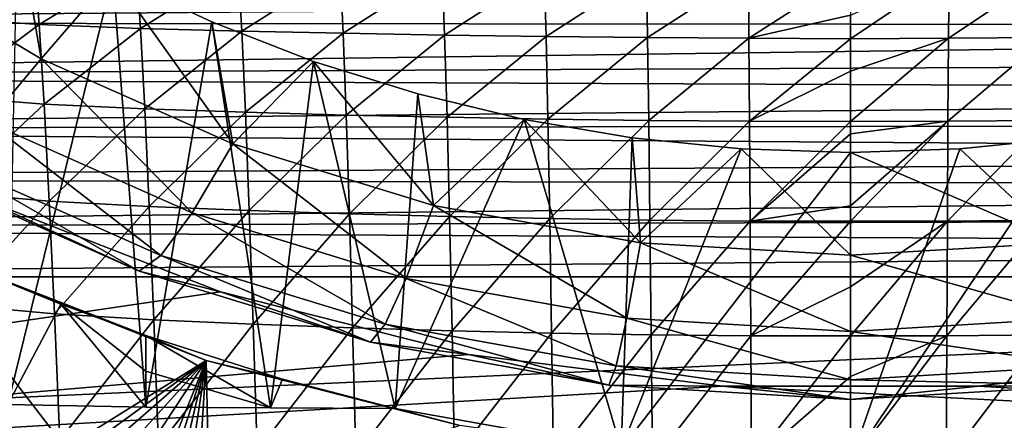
# Model space of a CAD drawing. Header units: metres. Extents: x -26 to 26, y -167 to 32.
# Tile 135 of 237: x -8 to 2, y -44 to -40. Entities that reach past the tile are written whole.
import ezdxf

# ---------------------------------------------------------------- set-up
doc = ezdxf.new("R2010")
doc.units = ezdxf.units.M
doc.layers.add('solid_12_411_043_XXX', color=7, linetype='CONTINUOUS')

msp = doc.modelspace()

# ---------------------------------------------------------------- linework, layer by layer
at = {"layer": 'solid_12_411_043_XXX'}
for points in [[(-8.141209, -40.298374, 148.365234), (-8.37775, -38.929745, 150.59584), (-9.951589, -39.220585, 148.555267)], [(-8.37775, -38.929745, 150.59584), (-7.418079, -39.461147, 150.502136), (-8.476187, -43.777161, 149.741104)], [(-8.141209, -40.298374, 148.365234), (-7.418079, -39.461147, 150.502136), (-8.37775, -38.929745, 150.59584)], [(-8.141209, -40.298374, 148.365234), (-9.951589, -39.220585, 148.555267), (-8.677216, -40.935822, 146.09903)], [(-19.211477, -39.935295, 177.856812), (19.282103, -39.620777, 177.856796), (-19.334743, -39.36393, 177.856766)], [(-8.160131, -39.954243, 107.55648), (-9.178731, -39.882164, 107.635475), (-8.20992, -39.326721, 106.04232)], [(-8.160131, -39.954243, 107.55648), (-8.20992, -39.326721, 106.04232), (-7.183814, -39.358601, 105.989952)], [(-7.140766, -39.994511, 107.490814), (-8.160131, -39.954243, 107.55648), (-7.183814, -39.358601, 105.989952)], [(-7.140766, -39.994511, 107.490814), (-7.183814, -39.358601, 105.989952), (-6.15783, -39.377804, 105.946075)], [(-6.121258, -40.021374, 107.435333), (-7.140766, -39.994511, 107.490814), (-6.15783, -39.377804, 105.946075)], [(-6.121258, -40.021374, 107.435333), (-6.15783, -39.377804, 105.946075), (-5.131963, -39.392689, 105.909248)], [(-5.101673, -40.042782, 107.388687), (-6.121258, -40.021374, 107.435333), (-5.131963, -39.392689, 105.909248)], [(-5.101673, -40.042782, 107.388687), (-5.131963, -39.392689, 105.909248), (-4.105871, -39.404942, 105.879196)], [(-4.081745, -40.060337, 107.350616), (-5.101673, -40.042782, 107.388687), (-4.105871, -39.404942, 105.879196)], [(-4.081745, -40.060337, 107.350616), (-4.105871, -39.404942, 105.879196), (-3.079459, -39.415073, 105.855804)], [(-3.061428, -40.074547, 107.321022), (-4.081745, -40.060337, 107.350616), (-3.079459, -39.415073, 105.855804)], [(-3.061428, -40.074547, 107.321022), (-3.079459, -39.415073, 105.855804), (-2.052909, -39.422398, 105.839149)], [(-7.418079, -39.461147, 150.502136), (-7.087659, -43.801102, 149.736877), (-8.476187, -43.777161, 149.741104)], [(-6.212112, -41.1534, 148.214478), (-7.418079, -39.461147, 150.502136), (-8.141209, -40.298374, 148.365234)], [(-7.418079, -39.461147, 150.502136), (-6.423786, -39.92683, 150.420029), (-7.087659, -43.801102, 149.736877)], [(-6.212112, -41.1534, 148.214478), (-6.423786, -39.92683, 150.420029), (-7.418079, -39.461147, 150.502136)], [(-2.040919, -40.08477, 107.299957), (-3.061428, -40.074547, 107.321022), (-2.052909, -39.422398, 105.839149)], [(-2.040919, -40.08477, 107.299957), (-2.052909, -39.422398, 105.839149), (-1.026383, -39.42654, 105.829254)], [(-1.020398, -40.090664, 107.287415), (-2.040919, -40.08477, 107.299957), (-1.026383, -39.42654, 105.829254)], [(-1.020398, -40.090664, 107.287415), (-1.026383, -39.42654, 105.829254), (0.000006, -39.433964, 105.841438)], [(-1.020398, -40.090664, 107.287415), (0.000006, -39.433964, 105.841438), (0.000005, -39.860886, 106.822395)], [(0.992193, -39.426628, 105.829041), (0.000004, -40.098274, 107.294044), (0.000005, -39.860886, 106.822395)], [(0.986411, -40.09079, 107.28714), (0.000004, -40.098274, 107.294044), (0.992193, -39.426628, 105.829041)], [(0.986411, -40.09079, 107.28714), (0.992193, -39.426628, 105.829041), (1.984495, -39.422771, 105.83828)], [(1.972914, -40.085297, 107.298859), (0.986411, -40.09079, 107.28714), (1.984495, -39.422771, 105.83828)], [(-19.211477, -39.935295, 177.856812), (19.204021, -39.967182, 177.856827), (19.282103, -39.620777, 177.856796)], [(-9.120692, -40.674843, 109.072281), (-9.178731, -39.882164, 107.635475), (-8.160131, -39.954243, 107.55648)], [(0.000004, -40.098274, 107.294044), (-1.020398, -40.090664, 107.287415), (0.000005, -39.860886, 106.822395)], [(-19.07317, -40.480602, 177.856873), (19.204021, -39.967182, 177.856827), (-19.211477, -39.935295, 177.856812)], [(-19.07317, -40.480602, 177.856873), (19.120239, -40.304474, 177.856857), (19.204021, -39.967182, 177.856827)], [(-8.109339, -40.75449, 108.978249), (-9.120692, -40.674843, 109.072281), (-8.160131, -39.954243, 107.55648)], [(-8.109339, -40.75449, 108.978249), (-8.160131, -39.954243, 107.55648), (-7.140766, -39.994511, 107.490814)], [(-7.096901, -40.802631, 108.899078), (-8.109339, -40.75449, 108.978249), (-7.140766, -39.994511, 107.490814)], [(-7.096901, -40.802631, 108.899078), (-7.140766, -39.994511, 107.490814), (-6.121258, -40.021374, 107.435333)], [(-6.423786, -39.92683, 150.420029), (-5.834241, -43.809013, 149.735489), (-7.087659, -43.801102, 149.736877)], [(-6.423786, -39.92683, 150.420029), (-5.399598, -40.324585, 150.349884), (-5.834241, -43.809013, 149.735489)], [(-6.212112, -41.1534, 148.214478), (-5.399598, -40.324585, 150.349884), (-6.423786, -39.92683, 150.420029)], [(-6.084043, -40.836742, 108.83181), (-7.096901, -40.802631, 108.899078), (-6.121258, -40.021374, 107.435333)], [(-6.084043, -40.836742, 108.83181), (-6.121258, -40.021374, 107.435333), (-5.101673, -40.042782, 107.388687)], [(-5.070891, -40.864353, 108.775192), (-6.084043, -40.836742, 108.83181), (-5.101673, -40.042782, 107.388687)], [(-5.070891, -40.864353, 108.775192), (-5.101673, -40.042782, 107.388687), (-4.081745, -40.060337, 107.350616)], [(-4.057255, -40.886982, 108.728981), (-5.070891, -40.864353, 108.775192), (-4.081745, -40.060337, 107.350616)], [(-4.057255, -40.886982, 108.728981), (-4.081745, -40.060337, 107.350616), (-3.061428, -40.074547, 107.321022)], [(-3.043139, -40.905094, 108.693069), (-4.057255, -40.886982, 108.728981), (-3.061428, -40.074547, 107.321022)], [(-3.043139, -40.905094, 108.693069), (-3.061428, -40.074547, 107.321022), (-2.040919, -40.08477, 107.299957)], [(-2.028765, -40.918102, 108.667511), (-3.043139, -40.905094, 108.693069), (-2.040919, -40.08477, 107.299957)], [(-2.028765, -40.918102, 108.667511), (-2.040919, -40.08477, 107.299957), (-1.020398, -40.090664, 107.287415)], [(-1.014332, -40.925674, 108.652283), (-2.028765, -40.918102, 108.667511), (-1.020398, -40.090664, 107.287415)], [(-1.014332, -40.925674, 108.652283), (-1.020398, -40.090664, 107.287415), (0.000004, -40.098274, 107.294044)], [(-1.014332, -40.925674, 108.652283), (0.000004, -40.098274, 107.294044), (0.000004, -40.422985, 107.871414)], [(0.986411, -40.09079, 107.28714), (0.000003, -40.928513, 108.647743), (0.000004, -40.422985, 107.871414)], [(0.980548, -40.925838, 108.651955), (0.000003, -40.928513, 108.647743), (0.986411, -40.09079, 107.28714)], [(0.986411, -40.09079, 107.28714), (0.000004, -40.422985, 107.871414), (0.000004, -40.098274, 107.294044)], [(0.980548, -40.925838, 108.651955), (0.986411, -40.09079, 107.28714), (1.972914, -40.085297, 107.298859)], [(1.961168, -40.918774, 108.666176), (0.980548, -40.925838, 108.651955), (1.972914, -40.085297, 107.298859)], [(-19.07317, -40.480602, 177.856873), (19.030704, -40.633114, 177.856873), (19.120239, -40.304474, 177.856857)], [(-8.141209, -40.298374, 148.365234), (-8.677216, -40.935822, 146.09903), (-6.62111, -41.847141, 145.938339)], [(-6.212112, -41.1534, 148.214478), (-8.141209, -40.298374, 148.365234), (-6.62111, -41.847141, 145.938339)], [(-4.192429, -41.773197, 148.105194), (-5.399598, -40.324585, 150.349884), (-6.212112, -41.1534, 148.214478)], [(-5.399598, -40.324585, 150.349884), (-4.580815, -43.815392, 149.73436), (-5.834241, -43.809013, 149.735489)], [(-5.399598, -40.324585, 150.349884), (-4.350189, -40.652596, 150.292053), (-4.580815, -43.815392, 149.73436)], [(-4.192429, -41.773197, 148.105194), (-4.350189, -40.652596, 150.292053), (-5.399598, -40.324585, 150.349884)], [(-18.92049, -41.002914, 177.856903), (19.030704, -40.633114, 177.856873), (-19.07317, -40.480602, 177.856873)], [(0.000003, -40.928513, 108.647743), (-1.014332, -40.925674, 108.652283), (0.000004, -40.422985, 107.871414)], [(-18.92049, -41.002914, 177.856903), (18.935429, -40.954838, 177.856903), (19.030704, -40.633114, 177.856873)], [(-9.061803, -41.644547, 110.390633), (-9.120692, -40.674843, 109.072281), (-8.109339, -40.75449, 108.978249)], [(-4.350189, -40.652596, 150.292053), (-3.280507, -40.909309, 150.24678), (-4.580815, -43.815392, 149.73436)], [(-4.192429, -41.773197, 148.105194), (-3.280507, -40.909309, 150.24678), (-4.350189, -40.652596, 150.292053)], [(-8.057738, -41.730282, 110.281822), (-9.061803, -41.644547, 110.390633), (-8.109339, -40.75449, 108.978249)], [(-8.057738, -41.730282, 110.281822), (-8.109339, -40.75449, 108.978249), (-7.096901, -40.802631, 108.899078)], [(-7.052311, -41.784981, 110.189384), (-8.057738, -41.730282, 110.281822), (-7.096901, -40.802631, 108.899078)], [(-7.052311, -41.784981, 110.189384), (-7.096901, -40.802631, 108.899078), (-6.084043, -40.836742, 108.83181)], [(-6.046207, -41.825199, 110.110542), (-7.052311, -41.784981, 110.189384), (-6.084043, -40.836742, 108.83181)], [(-6.046207, -41.825199, 110.110542), (-6.084043, -40.836742, 108.83181), (-5.070891, -40.864353, 108.775192)], [(-5.039602, -41.85807, 110.044121), (-6.046207, -41.825199, 110.110542), (-5.070891, -40.864353, 108.775192)], [(-5.039602, -41.85807, 110.044121), (-5.070891, -40.864353, 108.775192), (-4.057255, -40.886982, 108.728981)], [(-4.03237, -41.885006, 109.989899), (-5.039602, -41.85807, 110.044121), (-4.057255, -40.886982, 108.728981)], [(-4.03237, -41.885006, 109.989899), (-4.057255, -40.886982, 108.728981), (-3.043139, -40.905094, 108.693069)], [(-18.92049, -41.002914, 177.856903), (18.83424, -41.270264, 177.856934), (18.935429, -40.954838, 177.856903)], [(-8.677216, -40.935822, 146.09903), (-9.090538, -41.321617, 143.75177), (-6.936493, -42.276348, 143.58342)], [(-6.62111, -41.847141, 145.938339), (-8.677216, -40.935822, 146.09903), (-6.936493, -42.276348, 143.58342)], [(-3.280507, -40.909309, 150.24678), (-2.306967, -44.222477, 149.662582), (-4.580815, -43.815392, 149.73436)], [(-2.11161, -42.148727, 148.038971), (-3.280507, -40.909309, 150.24678), (-4.192429, -41.773197, 148.105194)], [(-3.02456, -41.906445, 109.947784), (-4.03237, -41.885006, 109.989899), (-3.043139, -40.905094, 108.693069)], [(-3.280507, -40.909309, 150.24678), (-2.195565, -41.093533, 150.214294), (-2.306967, -44.222477, 149.662582)], [(-2.11161, -42.148727, 148.038971), (-2.195565, -41.093533, 150.214294), (-3.280507, -40.909309, 150.24678)], [(-3.02456, -41.906445, 109.947784), (-3.043139, -40.905094, 108.693069), (-2.028765, -40.918102, 108.667511)], [(-2.016419, -41.921822, 109.917809), (-3.02456, -41.906445, 109.947784), (-2.028765, -40.918102, 108.667511)], [(-2.016419, -41.921822, 109.917809), (-2.028765, -40.918102, 108.667511), (-1.014332, -40.925674, 108.652283)], [(-1.008173, -41.930832, 109.899948), (-2.016419, -41.921822, 109.917809), (-1.014332, -40.925674, 108.652283)], [(-1.008173, -41.930832, 109.899948), (-1.014332, -40.925674, 108.652283), (0.000003, -40.928513, 108.647743)], [(-1.008173, -41.930832, 109.899948), (0.000003, -40.928513, 108.647743), (0.000003, -41.053486, 108.82151)], [(0.980548, -40.925838, 108.651955), (0.000002, -41.93322, 109.893394), (0.000003, -41.776474, 109.719223)], [(0.974591, -41.931026, 109.899559), (0.000002, -41.93322, 109.893394), (0.980548, -40.925838, 108.651955)], [(0.980548, -40.925838, 108.651955), (0.000003, -41.053486, 108.82151), (0.000003, -40.928513, 108.647743)], [(0.980548, -40.925838, 108.651955), (0.000003, -41.776474, 109.719223), (0.000003, -41.053486, 108.82151)], [(0.974591, -41.931026, 109.899559), (0.980548, -40.925838, 108.651955), (1.961168, -40.918774, 108.666176)], [(1.94923, -41.922619, 109.916245), (0.974591, -41.931026, 109.899559), (1.961168, -40.918774, 108.666176)], [(-18.752844, -41.507908, 177.856949), (18.83424, -41.270264, 177.856934), (-18.92049, -41.002914, 177.856903)], [(-2.195565, -41.093533, 150.214294), (-1.100322, -41.204414, 150.194748), (-2.306967, -44.222477, 149.662582)], [(-2.11161, -42.148727, 148.038971), (-1.100322, -41.204414, 150.194748), (-2.195565, -41.093533, 150.214294)], [(0.000003, -41.776474, 109.719223), (-1.008173, -41.930832, 109.899948), (0.000003, -41.053486, 108.82151)], [(2.195565, -41.093533, 150.214294), (2.306967, -44.222477, 149.662582), (0, -44.358826, 149.638535)], [(1.100322, -41.204414, 150.194748), (2.195565, -41.093533, 150.214294), (0, -44.358826, 149.638535)], [(2.11161, -42.148727, 148.038971), (2.195565, -41.093533, 150.214294), (1.100322, -41.204414, 150.194748)], [(-6.212112, -41.1534, 148.214478), (-6.62111, -41.847141, 145.938339), (-4.468453, -42.507748, 145.821869)], [(-4.192429, -41.773197, 148.105194), (-6.212112, -41.1534, 148.214478), (-4.468453, -42.507748, 145.821869)], [(-18.752844, -41.507908, 177.856949), (18.727013, -41.580692, 177.856964), (18.83424, -41.270264, 177.856934)], [(-1.100322, -41.204414, 150.194748), (0, -41.241432, 150.188217), (-2.306967, -44.222477, 149.662582)], [(0, -41.241432, 150.188217), (0, -44.358826, 149.638535), (-2.306967, -44.222477, 149.662582)], [(0, -42.274517, 148.0168), (-1.100322, -41.204414, 150.194748), (-2.11161, -42.148727, 148.038971)], [(0, -42.274517, 148.0168), (0, -41.241432, 150.188217), (-1.100322, -41.204414, 150.194748)], [(0, -41.241432, 150.188217), (1.100322, -41.204414, 150.194748), (0, -44.358826, 149.638535)], [(2.11161, -42.148727, 148.038971), (1.100322, -41.204414, 150.194748), (0, -41.241432, 150.188217)], [(2.11161, -42.148727, 148.038971), (0, -41.241432, 150.188217), (0, -42.274517, 148.0168)], [(-9.090538, -41.321617, 143.75177), (-9.375152, -41.450134, 141.357635), (-7.153666, -42.434753, 141.184036)], [(-6.936493, -42.276348, 143.58342), (-9.090538, -41.321617, 143.75177), (-7.153666, -42.434753, 141.184036)], [(-8.728457, -41.710842, 138.884995), (-7.153666, -42.434753, 141.184036), (-9.375152, -41.450134, 141.357635)], [(-18.568636, -42.002018, 177.856995), (18.727013, -41.580692, 177.856964), (-18.752844, -41.507908, 177.856949)], [(-18.568636, -42.002018, 177.856995), (18.613428, -41.886883, 177.856979), (18.727013, -41.580692, 177.856964)], [(-9.002159, -42.774284, 111.567299), (-9.061803, -41.644547, 110.390633), (-8.057738, -41.730282, 110.281822)], [(-20.258781, -44.691231, 138.359497), (-6.334848, -42.644142, 138.720444), (-8.728457, -41.710842, 138.884995)], [(-8.005351, -42.863689, 111.444847), (-9.002159, -42.774284, 111.567299), (-8.057738, -41.730282, 110.281822)], [(-8.728457, -41.710842, 138.884995), (-6.334848, -42.644142, 138.720444), (-7.153666, -42.434753, 141.184036)], [(-8.005351, -42.863689, 111.444847), (-8.057738, -41.730282, 110.281822), (-7.052311, -41.784981, 110.189384)], [(-7.00696, -42.922779, 111.340149), (-8.005351, -42.863689, 111.444847), (-7.052311, -41.784981, 110.189384)], [(-7.00696, -42.922779, 111.340149), (-7.052311, -41.784981, 110.189384), (-6.046207, -41.825199, 110.110542)], [(-4.192429, -41.773197, 148.105194), (-4.468453, -42.507748, 145.821869), (-2.250636, -42.908005, 145.751297)], [(-2.11161, -42.148727, 148.038971), (-4.192429, -41.773197, 148.105194), (-2.250636, -42.908005, 145.751297)], [(0.000003, -41.776474, 109.719223), (0.000002, -41.93322, 109.893394), (-1.008173, -41.930832, 109.899948)], [(-18.568636, -42.002018, 177.856995), (18.492992, -42.190403, 177.85701), (18.613428, -41.886883, 177.856979)], [(-6.007679, -42.96722, 111.25061), (-7.00696, -42.922779, 111.340149), (-6.046207, -41.825199, 110.110542)], [(-6.62111, -41.847141, 145.938339), (-6.936493, -42.276348, 143.58342), (-4.681299, -42.968418, 143.461395)], [(-4.468453, -42.507748, 145.821869), (-6.62111, -41.847141, 145.938339), (-4.681299, -42.968418, 143.461395)], [(-6.007679, -42.96722, 111.25061), (-6.046207, -41.825199, 110.110542), (-5.039602, -41.85807, 110.044121)], [(-5.007715, -43.003754, 111.175125), (-6.007679, -42.96722, 111.25061), (-5.039602, -41.85807, 110.044121)], [(-5.007715, -43.003754, 111.175125), (-5.039602, -41.85807, 110.044121), (-4.03237, -41.885006, 109.989899)], [(-4.006997, -43.033695, 111.113503), (-5.007715, -43.003754, 111.175125), (-4.03237, -41.885006, 109.989899)], [(-4.006997, -43.033695, 111.113503), (-4.03237, -41.885006, 109.989899), (-3.02456, -41.906445, 109.947784)], [(-3.005611, -43.057449, 111.065659), (-4.006997, -43.033695, 111.113503), (-3.02456, -41.906445, 109.947784)], [(-3.005611, -43.057449, 111.065659), (-3.02456, -41.906445, 109.947784), (-2.016419, -41.921822, 109.917809)], [(-2.003826, -43.074478, 111.031609), (-3.005611, -43.057449, 111.065659), (-2.016419, -41.921822, 109.917809)], [(-2.003826, -43.074478, 111.031609), (-2.016419, -41.921822, 109.917809), (-1.008173, -41.930832, 109.899948)], [(-1.001889, -43.084492, 111.011307), (-2.003826, -43.074478, 111.031609), (-1.008173, -41.930832, 109.899948)], [(-1.001889, -43.084492, 111.011307), (-1.008173, -41.930832, 109.899948), (0.000002, -41.93322, 109.893394)], [(-1.001889, -43.084492, 111.011307), (0.000002, -41.93322, 109.893394), (0.000003, -42.591228, 110.560432)], [(0.974591, -41.931026, 109.899559), (0.000003, -42.591228, 110.560432), (0.000002, -41.93322, 109.893394)], [(0.974591, -41.931026, 109.899559), (0.000003, -43.083839, 111.001213), (0.000003, -42.591228, 110.560432)], [(0.968527, -43.084705, 111.010864), (0.000003, -43.083839, 111.001213), (0.974591, -41.931026, 109.899559)], [(0.968527, -43.084705, 111.010864), (0.974591, -41.931026, 109.899559), (1.94923, -41.922619, 109.916245)], [(1.937079, -43.075363, 111.029831), (0.968527, -43.084705, 111.010864), (1.94923, -41.922619, 109.916245)], [(-18.568636, -42.002018, 177.856995), (-18.365831, -42.490776, 177.85704), (18.492992, -42.190403, 177.85701)], [(-2.11161, -42.148727, 148.038971), (-2.250636, -42.908005, 145.751297), (0, -43.042072, 145.727646)], [(0, -42.274517, 148.0168), (-2.11161, -42.148727, 148.038971), (0, -43.042072, 145.727646)], [(2.11161, -42.148727, 148.038971), (0, -42.274517, 148.0168), (2.250636, -42.908005, 145.751297)], [(-18.365831, -42.490776, 177.85704), (18.36586, -42.490776, 177.85704), (18.492992, -42.190403, 177.85701)], [(-6.936493, -42.276348, 143.58342), (-7.153666, -42.434753, 141.184036), (-4.827865, -43.148495, 141.058182)], [(-4.681299, -42.968418, 143.461395), (-6.936493, -42.276348, 143.58342), (-4.827865, -43.148495, 141.058182)], [(0, -42.274517, 148.0168), (0, -43.042072, 145.727646), (2.250636, -42.908005, 145.751297)], [(-8.924946, -42.366692, 141.866394), (-7.942733, -42.767536, 143.930008), (-7.087658, -43.081898, 145.658066)], [(-6.480084, -43.334198, 141.695801), (-8.924946, -42.366692, 141.866394), (-7.087658, -43.081898, 145.658066)], [(-8.476187, -43.777161, 149.741104), (-7.942733, -42.767536, 143.930008), (-8.924946, -42.366692, 141.866394)], [(-8.897636, -44.833942, 141.431351), (-8.924946, -42.366692, 141.866394), (-6.480084, -43.334198, 141.695801)], [(-6.334848, -42.644142, 138.720444), (-4.827865, -43.148495, 141.058182), (-7.153666, -42.434753, 141.184036)], [(-17.563112, -44.122044, 177.857178), (18.36586, -42.490776, 177.85704), (-18.365831, -42.490776, 177.85704)], [(17.561674, -44.124863, 177.857178), (18.36586, -42.490776, 177.85704), (-17.563112, -44.122044, 177.857178)], [(-4.468453, -42.507748, 145.821869), (-4.681299, -42.968418, 143.461395), (-2.357841, -43.387737, 143.387466)], [(-2.250636, -42.908005, 145.751297), (-4.468453, -42.507748, 145.821869), (-2.357841, -43.387737, 143.387466)], [(-20.258781, -44.691231, 138.359497), (-3.841336, -43.274639, 138.609268), (-6.334848, -42.644142, 138.720444)], [(-6.334848, -42.644142, 138.720444), (-3.841336, -43.274639, 138.609268), (-4.827865, -43.148495, 141.058182)], [(0.000003, -43.083839, 111.001213), (-1.001889, -43.084492, 111.011307), (0.000003, -42.591228, 110.560432)], [(-7.95261, -44.134624, 112.449738), (-9.002159, -42.774284, 111.567299), (-8.005351, -42.863689, 111.444847)], [(-7.95261, -44.134624, 112.449738), (-8.942299, -44.044647, 112.583908), (-9.002159, -42.774284, 111.567299)], [(-7.087659, -43.801102, 149.736877), (-7.942733, -42.767536, 143.930008), (-8.476187, -43.777161, 149.741104)], [(-7.08766, -43.441498, 147.697479), (-7.087658, -43.081898, 145.658066), (-7.942733, -42.767536, 143.930008)], [(-7.08766, -43.441498, 147.697479), (-7.942733, -42.767536, 143.930008), (-7.087659, -43.801102, 149.736877)], [(-7.95261, -44.134624, 112.449738), (-8.005351, -42.863689, 111.444847), (-7.00696, -42.922779, 111.340149)], [(-6.961188, -44.195313, 112.33448), (-7.95261, -44.134624, 112.449738), (-7.00696, -42.922779, 111.340149)], [(-6.961188, -44.195313, 112.33448), (-7.00696, -42.922779, 111.340149), (-6.007679, -42.96722, 111.25061)], [(-5.968715, -44.241528, 112.235725), (-6.961188, -44.195313, 112.33448), (-6.007679, -42.96722, 111.25061)], [(-5.968715, -44.241528, 112.235725), (-6.007679, -42.96722, 111.25061), (-5.007715, -43.003754, 111.175125)], [(-4.681299, -42.968418, 143.461395), (-4.827865, -43.148495, 141.058182), (-2.431662, -43.580944, 140.981934)], [(-2.357841, -43.387737, 143.387466), (-4.681299, -42.968418, 143.461395), (-2.431662, -43.580944, 140.981934)], [(-2.250636, -42.908005, 145.751297), (-2.357841, -43.387737, 143.387466), (0, -43.528194, 143.362701)], [(0, -43.042072, 145.727646), (-2.250636, -42.908005, 145.751297), (0, -43.528194, 143.362701)], [(2.250636, -42.908005, 145.751297), (0, -43.042072, 145.727646), (2.357841, -43.387737, 143.387466)], [(-4.975422, -44.279633, 112.152435), (-5.968715, -44.241528, 112.235725), (-5.007715, -43.003754, 111.175125)], [(-4.975422, -44.279633, 112.152435), (-5.007715, -43.003754, 111.175125), (-4.006997, -43.033695, 111.113503)], [(-3.981274, -44.310867, 112.08445), (-4.975422, -44.279633, 112.152435), (-4.006997, -43.033695, 111.113503)], [(-3.981274, -44.310867, 112.08445), (-4.006997, -43.033695, 111.113503), (-3.005611, -43.057449, 111.065659)], [(-2.986387, -44.335606, 112.031677), (-3.981274, -44.310867, 112.08445), (-3.005611, -43.057449, 111.065659)], [(-2.986387, -44.335606, 112.031677), (-3.005611, -43.057449, 111.065659), (-2.003826, -43.074478, 111.031609)], [(-1.991045, -44.353333, 111.994125), (-2.986387, -44.335606, 112.031677), (-2.003826, -43.074478, 111.031609)], [(-1.991045, -44.353333, 111.994125), (-2.003826, -43.074478, 111.031609), (-1.001889, -43.084492, 111.011307)], [(0, -43.042072, 145.727646), (0, -43.528194, 143.362701), (2.357841, -43.387737, 143.387466)], [(0.962349, -44.364002, 111.971245), (0.968527, -43.084705, 111.010864), (1.937079, -43.075363, 111.029831)], [(1.924701, -44.354256, 111.992165), (0.962349, -44.364002, 111.971245), (1.937079, -43.075363, 111.029831)], [(-7.08766, -43.441498, 147.697479), (-5.834241, -43.809013, 149.735489), (-7.087658, -43.081898, 145.658066)], [(-6.480084, -43.334198, 141.695801), (-7.087658, -43.081898, 145.658066), (-5.713586, -43.519764, 148.09108)], [(-5.834241, -43.809013, 149.735489), (-5.713586, -43.519764, 148.09108), (-7.087658, -43.081898, 145.658066)], [(-3.841336, -43.274639, 138.609268), (-2.431662, -43.580944, 140.981934), (-4.827865, -43.148495, 141.058182)], [(-0.99551, -44.363777, 111.971733), (-1.991045, -44.353333, 111.994125), (-1.001889, -43.084492, 111.011307)], [(-0.99551, -44.363777, 111.971733), (-1.001889, -43.084492, 111.011307), (0.000003, -43.083839, 111.001213)], [(-0.99551, -44.363777, 111.971733), (0.000003, -43.083839, 111.001213), (0.000003, -43.495491, 111.336548)], [(0.968527, -43.084705, 111.010864), (0.000003, -43.495491, 111.336548), (0.000003, -43.083839, 111.001213)], [(0.968527, -43.084705, 111.010864), (0.000003, -44.36108, 111.96022), (0.000003, -43.495491, 111.336548)], [(0.962349, -44.364002, 111.971245), (0.000003, -44.36108, 111.96022), (0.968527, -43.084705, 111.010864)], [(-20.258781, -44.691231, 138.359497), (-1.287215, -43.5924, 138.553238), (-3.841336, -43.274639, 138.609268)], [(-3.841336, -43.274639, 138.609268), (-1.287215, -43.5924, 138.553238), (-2.431662, -43.580944, 140.981934)], [(1.287215, -43.5924, 138.553238), (3.841336, -43.274639, 138.609268), (2.431662, -43.580944, 140.981934)], [(20.25881, -44.691231, 138.359497), (3.841336, -43.274639, 138.609268), (1.287215, -43.5924, 138.553238)], [(-8.570084, -44.848061, 141.428864), (-8.897636, -44.833942, 141.431351), (-6.480084, -43.334198, 141.695801)], [(-8.228047, -44.858658, 141.427002), (-8.570084, -44.848061, 141.428864), (-6.480084, -43.334198, 141.695801)], [(-7.86962, -44.866592, 141.425598), (-8.228047, -44.858658, 141.427002), (-6.480084, -43.334198, 141.695801)], [(-7.495204, -44.871693, 141.424698), (-7.86962, -44.866592, 141.425598), (-6.480084, -43.334198, 141.695801)], [(-7.104959, -44.873875, 141.424316), (-7.495204, -44.871693, 141.424698), (-6.480084, -43.334198, 141.695801)], [(-6.973387, -44.874779, 141.424149), (-7.104959, -44.873875, 141.424316), (-6.480084, -43.334198, 141.695801)], [(-6.841815, -44.875664, 141.423996), (-6.973387, -44.874779, 141.424149), (-6.480084, -43.334198, 141.695801)], [(-6.710243, -44.876534, 141.423843), (-6.841815, -44.875664, 141.423996), (-6.480084, -43.334198, 141.695801)], [(-6.578671, -44.877384, 141.423691), (-6.710243, -44.876534, 141.423843), (-6.480084, -43.334198, 141.695801)], [(-6.4471, -44.87822, 141.423538), (-6.578671, -44.877384, 141.423691), (-6.480084, -43.334198, 141.695801)], [(-6.480084, -43.334198, 141.695801), (-5.713586, -43.519764, 148.09108), (-4.580815, -43.815392, 149.73436)], [(-3.930448, -43.987968, 141.580521), (-6.480084, -43.334198, 141.695801), (-4.580815, -43.815392, 149.73436)], [(-6.4471, -44.87822, 141.423538), (-6.480084, -43.334198, 141.695801), (-3.930448, -43.987968, 141.580521)], [(-7.08766, -43.441498, 147.697479), (-7.087659, -43.801102, 149.736877), (-5.834241, -43.809013, 149.735489)], [(-2.357841, -43.387737, 143.387466), (-2.431662, -43.580944, 140.981934), (0, -43.7258, 140.95639)], [(0, -43.528194, 143.362701), (-2.357841, -43.387737, 143.387466), (0, -43.7258, 140.95639)], [(2.357841, -43.387737, 143.387466), (0, -43.528194, 143.362701), (2.431662, -43.580944, 140.981934)], [(-5.834241, -43.809013, 149.735489), (-4.580815, -43.815392, 149.73436), (-5.713586, -43.519764, 148.09108)], [(0.000003, -44.36108, 111.96022), (-0.99551, -44.363777, 111.971733), (0.000003, -43.495491, 111.336548)], [(0, -43.528194, 143.362701), (0, -43.7258, 140.95639), (2.431662, -43.580944, 140.981934)], [(-20.258781, -44.691231, 138.359497), (20.25881, -44.691231, 138.359497), (-1.287215, -43.5924, 138.553238)], [(-1.287215, -43.5924, 138.553238), (0, -43.7258, 140.95639), (-2.431662, -43.580944, 140.981934)], [(-1.287215, -43.5924, 138.553238), (1.287215, -43.5924, 138.553238), (0, -43.7258, 140.95639)], [(20.25881, -44.691231, 138.359497), (1.287215, -43.5924, 138.553238), (-1.287215, -43.5924, 138.553238)], [(1.287215, -43.5924, 138.553238), (2.431662, -43.580944, 140.981934), (0, -43.7258, 140.95639)], [(-3.930448, -43.987968, 141.580521), (-4.580815, -43.815392, 149.73436), (-2.306967, -44.222477, 149.662582)]]:
    msp.add_3dface(points, dxfattribs=at)

doc.saveas('drawing.dxf')
